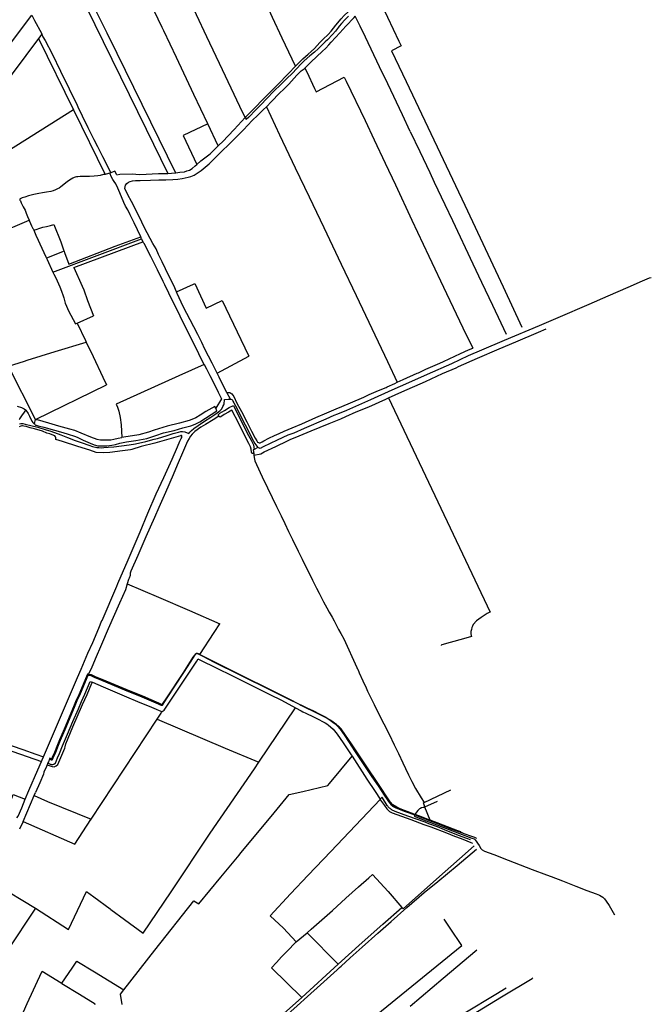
# Model space of a CAD drawing. Header units: inches. Extents: x 210911 to 224988, y 571697 to 586201.
# Tile 161 of 256: x 223217 to 224404, y 574937 to 576786. Entities that reach past the tile are written whole.
import ezdxf

# ---------------------------------------------------------------- set-up
doc = ezdxf.new("R2010")
doc.units = ezdxf.units.IN
doc.header["$MEASUREMENT"] = 0

msp = doc.modelspace()

# ---------------------------------------------------------------- linework, layer by layer
for points in [[(223735.664, 576698.683), (223710.411, 576751.685), (223692.566, 576790.052), (223679.182, 576819.199), (223622.425, 576940.186), (223569.102, 577053.729), (223499.508, 577202.117), (223443.548, 577320.043), (223440.488, 577327.909)], [(223641.391, 576602.459), (223631.453, 576623.345), (223598.701, 576692.142), (223569.326, 576754.069), (223549.57, 576795.313), (223513.371, 576870.963), (223463.975, 576973.91), (223452.365, 576998.691), (223425.201, 577056.148), (223400.35, 577109.266), (223386.361, 577139.166), (223382.896, 577146.097), (223353.089, 577208.309), (223339.575, 577235.554), (223323.806, 577270.905), (223308.911, 577301.966)], [(223164.386, 577172.006), (223455.296, 576580.711), (223496.148, 576497.676)], [(223570.906, 576590.801), (223544.966, 576645.462), (223512.183, 576714.914), (223488.113, 576765.322), (223485.055, 576771.438), (223382.426, 576986.246), (223293.949, 576938.884)], [(223293.949, 576938.884), (223304.667, 576917.179), (223346.798, 576831.076), (223381.362, 576761.756), (223400.013, 576723.439), (223510.331, 576498.573)], [(223735.664, 576698.683), (223743.477, 576706.67), (223749.47, 576712.951), (223759.614, 576721.55), (223765.344, 576726.442), (223771.257, 576732.071), (223776.298, 576737.491), (223781.441, 576743.301), (223787.532, 576749.774), (223796.918, 576758.134), (223802.537, 576764.516), (223811.396, 576775.66), (223821.566, 576787.742), (223827.282, 576793.742), (223834.902, 576801.172), (223841.565, 576808.027), (223843.947, 576809.741), (223847.857, 576813.077), (223853.82, 576819.895), (223860.019, 576826.475), (223869.478, 576836.528)], [(223887.277, 576834.824), (223908.664, 576791.048), (223929.839, 576745.942)], [(223013.109, 576493.548), (223077.517, 576579.367), (223240.171, 576794.981)], [(223240.171, 576794.981), (223245.597, 576784.733), (223258.454, 576760.997), (223259.219, 576758.991)], [(223835.547, 576792.712), (223828.402, 576785.606), (223822.211, 576779.225), (223817.639, 576773.795), (223816.4, 576771.986), (223810.876, 576764.747), (223805.434, 576758.515), (223795.719, 576748.418), (223791.337, 576744.704), (223785.527, 576738.322), (223778.528, 576731.692), (223771.194, 576725.31), (223762.811, 576718.452), (223752.334, 576709.213), (223745.867, 576702.46), (223729.865, 576685.982), (223718.876, 576675.01), (223704.303, 576660.723), (223698.969, 576655.674), (223693.465, 576649.784), (223683.94, 576640.069), (223668.51, 576624.162), (223661.286, 576616.765), (223647.951, 576603.334), (223643.224, 576598.546)], [(223753.556, 576695.461), (223765.101, 576707.327), (223785.719, 576726.56), (223792.643, 576732.715), (223798.359, 576738.858), (223802.94, 576743.781), (223819.096, 576761.784), (223830.329, 576774.093), (223845.722, 576790.174), (223848.118, 576792.864)], [(223951.498, 576576.121), (223936.774, 576607.568), (223909.082, 576666.023), (223893.77, 576697.855), (223867.226, 576753.101), (223857.302, 576774.198), (223848.118, 576792.864)], [(223259.219, 576758.991), (223253.041, 576750.78)], [(223259.219, 576758.991), (223261.137, 576753.958), (223265.093, 576747.364), (223278.279, 576721.98), (223294.433, 576689.673), (223310.257, 576656.377), (223325.293, 576625.731), (223326.883, 576622.498), (223335.183, 576605.621), (223345.732, 576583.863), (223356.941, 576561.446), (223363.538, 576547.869), (223373.098, 576529.408), (223388.746, 576498.806)], [(223253.041, 576750.78), (223129.406, 576586.477), (223163.919, 576520.104)], [(223253.041, 576750.78), (223318.452, 576617.2)], [(223929.839, 576745.942), (223934.142, 576736.913), (223916.368, 576727.765), (223943.607, 576670.088), (224053.816, 576438.056), (224125.926, 576284.767), (224161.317, 576208.653)], [(223641.391, 576602.459), (223656.234, 576617.323), (223677.736, 576639.374), (223688.735, 576650.813), (223701.159, 576663.126), (223723.013, 576685.457), (223734.997, 576698.001), (223735.664, 576698.683)], [(223680.994, 576622.656), (223690.923, 576632.483), (223706.002, 576648.177), (223713.836, 576656.011), (223722.945, 576665.12), (223738.332, 576682.199), (223746.333, 576690.2), (223752.18, 576694.047), (223753.556, 576695.461)], [(223753.556, 576695.461), (223756.873, 576688.486), (223771.731, 576656.808), (223774.514, 576650.929), (223827.375, 576678.37), (223831.08, 576670.717), (223866.711, 576597.109), (223883.668, 576560.344), (223904.249, 576516.508), (223923.423, 576475.781), (223954.642, 576409.938), (223986.474, 576342.232), (224019.614, 576271.852), (224050.317, 576207.316), (224068.779, 576169.126)], [(223318.452, 576617.2), (223163.919, 576520.104)], [(223318.452, 576617.2), (223378.001, 576495.593)], [(223512.169, 576275.176), (223506.953, 576287.066), (223497.721, 576305.068), (223485.188, 576331.201), (223478.571, 576345.511), (223473.648, 576355.666), (223467.954, 576366.129), (223452.108, 576395.544), (223441.799, 576416.623), (223427.533, 576445.003), (223420.917, 576457.62), (223414.916, 576469.006), (223416.147, 576475.469), (223418.916, 576478.546), (223421.994, 576481.008), (223425.225, 576482.547), (223429.533, 576483.777), (223435.226, 576484.239), (223443.997, 576484.239), (223463.41, 576484.872), (223478.643, 576485.334), (223492.183, 576485.488), (223505.416, 576486.103), (223514.706, 576486.79), (223522.553, 576488.021), (223528.554, 576489.098), (223534.093, 576490.329), (223539.017, 576491.714), (223545.325, 576494.483), (223558.25, 576502.792), (223573.325, 576515.808), (223592.763, 576534.784), (223615.074, 576556.172), (223638.15, 576579.206), (223654.614, 576596.593), (223664.984, 576606.833), (223675.844, 576617.558), (223680.994, 576622.656)], [(223680.994, 576622.656), (223705.659, 576569.802), (223735.218, 576508.208), (223761.288, 576453.682), (223788.724, 576395.974), (223821.698, 576327.088), (223849.83, 576268.201), (223879.428, 576206.173), (223908.597, 576144.558), (223927.015, 576105.363)], [(223570.906, 576590.801), (223524.52, 576568.631)], [(223590.541, 576549.427), (223570.906, 576590.801)], [(223590.541, 576549.427), (223592.464, 576551.446), (223598.45, 576557.08), (223620.526, 576579.959), (223641.391, 576602.459)], [(223641.391, 576602.459), (223642.133, 576600.875), (223643.224, 576598.546)], [(223951.498, 576576.121), (223969.27, 576538.708), (223988.173, 576499.061), (223996.427, 576481.185), (224016.369, 576439.406), (224030.58, 576409.292), (224069.074, 576327.929), (224085.251, 576293.614), (224105.816, 576250.171), (224121.779, 576216.826), (224131.749, 576195.739)], [(223524.52, 576568.631), (223550.556, 576514.504)], [(223550.556, 576514.504), (223557.953, 576521.161), (223575.208, 576534.19), (223585.421, 576544.05), (223590.541, 576549.427)], [(223386.856, 576498.157), (223380.05, 576495.821), (223378.001, 576495.593)], [(223388.746, 576498.806), (223386.856, 576498.157)], [(223444.868, 576378.672), (223432.654, 576404.655), (223425.264, 576419.468), (223420.506, 576429.35), (223416.297, 576436.304), (223413.003, 576442.709), (223408.778, 576453.456), (223403.928, 576465.351), (223402.098, 576470.018), (223398.11, 576477.693), (223394.908, 576482.177), (223392.803, 576485.928), (223390.058, 576490.686), (223386.856, 576498.157)], [(223399.914, 576494.619), (223396.539, 576501.48), (223388.746, 576498.806)], [(223399.914, 576494.619), (223405.845, 576496.103), (223430.144, 576496.807), (223436, 576496.332), (223443.173, 576495.751), (223478.036, 576497.159), (223493.531, 576497.511), (223496.148, 576497.676)], [(223496.148, 576497.676), (223509.464, 576498.518), (223510.331, 576498.573)], [(223510.331, 576498.573), (223511.117, 576498.623), (223518.512, 576499.679), (223526.964, 576500.736), (223531.542, 576502.144), (223536.824, 576503.905), (223541.754, 576506.722), (223547.388, 576511.652), (223550.556, 576514.504)], [(223378.001, 576495.593), (223375.241, 576495.287), (223368.831, 576493.898), (223364.023, 576492.936), (223357.505, 576492.295), (223348.958, 576491.868), (223337.306, 576491.77), (223331.109, 576491.663), (223326.942, 576491.343), (223324.271, 576491.022), (223321.707, 576490.381), (223319.57, 576489.74), (223317.22, 576488.565), (223314.228, 576486.534), (223307.393, 576482.103), (223300.555, 576476.761), (223294.679, 576472.38), (223291.367, 576470.03), (223288.375, 576468.32), (223285.063, 576466.611), (223280.362, 576464.688), (223275.767, 576463.512), (223267.651, 576462.295), (223260.492, 576461.334), (223253.44, 576459.838), (223244.252, 576457.701), (223233.888, 576455.243), (223227.403, 576453.23), (223222.168, 576451.841), (223219.39, 576450.452), (223218.214, 576449.704), (223218.001, 576448.956), (223218.001, 576447.567), (223218.748, 576445.964), (223220.351, 576442.438), (223224.304, 576434.532), (223227.51, 576428.442), (223229.764, 576422.6), (223232.329, 576416.509), (223235.293, 576409.533)], [(223149.037, 576373.311), (223170.131, 576382.169), (223235.293, 576409.533)], [(223235.293, 576409.533), (223235.961, 576407.962), (223239.915, 576398.987), (223242.372, 576393.965), (223243.122, 576392.753), (223244.038, 576390.701)], [(223244.038, 576390.701), (223248.462, 576392.363), (223255.074, 576394.527), (223260.95, 576396.343), (223267.895, 576398.053), (223275.481, 576399.976), (223281.771, 576401.685)], [(223244.038, 576390.701), (223247.997, 576381.83), (223251.95, 576372.321), (223255.391, 576365.595), (223266.678, 576340.884), (223267.25, 576339.632), (223267.754, 576338.514)], [(223281.771, 576401.685), (223294.576, 576368.758), (223299.945, 576354.193), (223300.845, 576351.752)], [(223279.619, 576312.225), (223446.635, 576374.556)], [(223300.845, 576351.752), (223300.914, 576351.564), (223301.784, 576349.203), (223309.819, 576327.403), (223396.851, 576361.011), (223444.868, 576378.672)], [(223319.302, 576320.626), (223448.765, 576368.927)], [(223446.635, 576374.556), (223444.868, 576378.672)], [(223446.635, 576374.556), (223448.765, 576368.927)], [(223564.389, 576138.592), (223564.323, 576138.721), (223559.421, 576148.307), (223554.255, 576158.927), (223537.286, 576192.959), (223525.511, 576216.573), (223512.57, 576242.69), (223506.651, 576254.577), (223497.721, 576272.789), (223489.954, 576288.621), (223486.936, 576294.772), (223476.234, 576316.589), (223463.953, 576341.299), (223453.962, 576360.72), (223451.913, 576365.048), (223449.736, 576367.73), (223448.765, 576368.927)], [(223300.845, 576351.752), (223267.754, 576338.514)], [(223267.754, 576338.514), (223267.836, 576338.332), (223268.87, 576336.043), (223279.619, 576312.225)], [(223319.302, 576320.626), (223334.756, 576285.975), (223338.161, 576279.078), (223344.792, 576259.088), (223356.26, 576230.031)], [(223279.619, 576312.225), (223281.434, 576308.204), (223285.36, 576301.264), (223290.168, 576290.473), (223292.946, 576284.276), (223296.151, 576276.476), (223299.249, 576267.929), (223300.662, 576263.832), (223303.226, 576253.789), (223305.577, 576248.126), (223309.103, 576239.685), (223322.316, 576215.156), (223325.47, 576216.538)], [(224404.395, 576301.202), (224400.13, 576300.977), (224387.109, 576295.14), (224360.169, 576283.242), (224322.487, 576267.164), (224286.97, 576251.152), (224228.601, 576226.233), (224193.909, 576211.291), (224128.033, 576183.73), (224085.523, 576165.421), (224060.307, 576154.698), (224028.653, 576140.105), (223983.43, 576120.099), (223948.184, 576104.384), (223916.609, 576090.518), (223876.424, 576072.109), (223831.472, 576052.195), (223814.859, 576045.235), (223807.9, 576042.766), (223792.634, 576036.031), (223752.079, 576018.85), (223732.772, 576010.095), (223721.442, 576006.021), (223701.013, 575996.817), (223674.971, 575984.02), (223669.15, 575980.725)], [(223512.169, 576275.176), (223544.266, 576289.823), (223546.618, 576290.91), (223567.969, 576244.672)], [(223588.578, 576122.313), (223579.358, 576141.097), (223565.663, 576167.254), (223559.663, 576180.179), (223552.053, 576194.976), (223544.514, 576209.44), (223524.819, 576247.599), (223513.569, 576271.987), (223512.169, 576275.176)], [(223567.969, 576244.672), (223598.208, 576258.968)], [(223598.208, 576258.968), (223632.984, 576185.462), (223647.81, 576154.123)], [(223325.47, 576216.538), (223356.26, 576230.031)], [(223325.47, 576216.538), (223341.095, 576183.875), (223342.575, 576180.764)], [(223910.684, 576076.066), (223935.573, 576087.191), (223980.012, 576106.94), (224012.085, 576121.518), (224037.531, 576132.776), (224042.356, 576134.911), (224077.709, 576150.674), (224118.763, 576167.886), (224150.053, 576181.392), (224192.441, 576199.52), (224206.636, 576205.545)], [(223246.871, 576035.559), (223196.409, 576135.606), (223226.651, 576145.222), (223231.798, 576146.806), (223284.298, 576162.967), (223342.575, 576180.764)], [(223342.575, 576180.764), (223355.489, 576153.623), (223373.892, 576115.18), (223380.849, 576100.814)], [(223927.015, 576105.363), (223937.893, 576110.353), (223964.447, 576122.306), (223966.642, 576123.29), (223980.964, 576129.71), (224006.942, 576141.476), (224013.867, 576144.541), (224024.313, 576149.165), (224045.606, 576159.41), (224061.126, 576165.96), (224068.779, 576169.126)], [(223588.578, 576122.313), (223647.81, 576154.123)], [(223564.389, 576138.592), (223516.432, 576117.161), (223398.738, 576064.027), (223401.106, 576058.613), (223403.644, 576051.339), (223406.351, 576039.327), (223408.212, 576025.285), (223409.696, 576001.634)], [(223564.389, 576138.592), (223568.486, 576130.582), (223574.718, 576118.254), (223581.467, 576104.736), (223590.379, 576086.983), (223596.582, 576074.498), (223586.175, 576056.517)], [(223606.962, 576086.252), (223600.63, 576098.224), (223592.321, 576114.687), (223588.578, 576122.313)], [(223246.871, 576035.559), (223380.849, 576100.814)], [(223606.962, 576086.252), (223612.242, 576085.96), (223614.235, 576085.105), (223616.371, 576083.682), (223619.646, 576078.556), (223625.768, 576066.168), (223634.027, 576050.221), (223644.013, 576030.909), (223652.983, 576013.823), (223659.818, 576000.581), (223662.808, 575995.313), (223664.659, 575993.035), (223666.367, 575992.038), (223667.791, 575991.753), (223669.357, 575991.753), (223670.923, 575992.465), (223673.202, 575993.747), (223676.334, 575995.598), (223685.835, 576000.445), (223696.087, 576005.429), (223704.772, 576009.273), (223714.739, 576013.402), (223729.527, 576019.693), (223747.468, 576027.382), (223773.835, 576038.947), (223794.907, 576048.06), (223812.362, 576055.658), (223822.899, 576059.929), (223838.988, 576066.621), (223863.886, 576077.591), (223874.137, 576082.148), (223891.903, 576089.707), (223906.284, 576095.829), (223907.755, 576096.506), (223922.373, 576103.233), (223927.015, 576105.363)], [(223251.302, 576021.012), (223267.101, 576016.324), (223274.009, 576014.144), (223283.08, 576010.782), (223294.7, 576006.398), (223307.279, 576001.64), (223321.72, 575996.302), (223334.869, 575991.818), (223347.415, 575987.368), (223354.244, 575985.024), (223362.338, 575983.152), (223366.007, 575982.644), (223370.594, 575982.542), (223375.895, 575982.744), (223383.743, 575983.356), (223394.446, 575984.376), (223409.097, 575985.968), (223423.062, 575987.6), (223435.229, 575989.64), (223454.741, 575994.366), (223470.133, 575998.238), (223476.603, 576000.078), (223494.543, 576005.48), (223506.163, 576009.15), (223515.643, 576011.902), (223520.128, 576012.718), (223523.389, 576012.82), (223528.078, 576012.208), (223535.064, 576008.912), (223537.427, 576011.836), (223540.178, 576014.588), (223544.969, 576018.664), (223552.819, 576024.474), (223564.449, 576032.116), (223576.681, 576039.962), (223586.3, 576045.986), (223591.091, 576049.554), (223594.353, 576052.304), (223597.105, 576055.364), (223599.245, 576059.644), (223600.978, 576063.008), (223601.462, 576065.05), (223601.895, 576066.88), (223602.201, 576070.45), (223602.201, 576073.146), (223609.516, 576073.856), (223612.37, 576073.856), (223613.617, 576073.669)], [(223613.617, 576073.669), (223606.962, 576086.252)], [(223613.617, 576073.669), (223614.409, 576073.55), (223615.836, 576072.836), (223617.059, 576071.714), (223618.282, 576069.88)], [(223657.549, 575968.436), (223670.761, 575971.286), (223677.101, 575974.456), (223698.999, 575984.959), (223720.457, 575995.123), (223727.029, 575998.628), (223735.351, 576001.609), (223765.493, 576014.112), (223799.16, 576028.122), (223820.93, 576036.963), (223830.189, 576040.802), (223849.944, 576049.558), (223873.304, 576059.44), (223905.595, 576073.792), (223910.684, 576076.066)], [(223910.684, 576076.066), (224101.54, 575673.909), (224101.003, 575673.649), (224095.811, 575671.136), (224084.741, 575663.948), (224075.749, 575657.251), (224069.919, 575650.292), (224068.552, 575647.616), (224067.18, 575644.812), (224066.281, 575641.445), (224065.41, 575637.362), (224065.212, 575633.153), (224065.607, 575630.078), (224066.435, 575627.774), (224051.558, 575623.547), (224026.499, 575616.866), (224010.788, 575612.46), (224009.541, 575611.462), (224009.541, 575610.879)], [(223212.731, 576060.715), (223220.838, 576057.954), (223226.071, 576055.527), (223228.46, 576053.845)], [(223216.623, 576035.625), (223217.743, 576036.807), (223220.397, 576040.376), (223222.959, 576044.31), (223225.246, 576047.421), (223227.459, 576051.355), (223228.46, 576053.845)], [(223228.46, 576053.845), (223228.846, 576053.186), (223233.265, 576046.823), (223235.639, 576041.405), (223240.204, 576032.56), (223242.04, 576029.858), (223243.846, 576028.231), (223245.167, 576027.98), (223245.292, 576027.956)], [(223245.292, 576027.956), (223245.292, 576027.555), (223245.813, 576026.231), (223246.375, 576025.51), (223247.177, 576024.948), (223248.269, 576024.54), (223252.302, 576023.472), (223262.769, 576020.825), (223282.68, 576015.624), (223298.747, 576011.222), (223308.827, 576007.865), (223320.272, 576004.344), (223325.334, 576002.143), (223336.779, 575996.641), (223350.172, 575990.819), (223357.215, 575987.958), (223364.038, 575985.977), (223369.1, 575985.757), (223380.985, 575986.197), (223390.449, 575987.518), (223397.239, 575988.651), (223405.603, 575991.072), (223417.928, 575993.493), (223435.976, 575995.914), (223456.544, 575999.909), (223473.491, 576005.411), (223487.798, 576010.253), (223507.826, 576015.096), (223524.278, 576019.574), (223539.245, 576023.536), (223547.388, 576026.397), (223556.192, 576031.24), (223588.218, 576051.96), (223586.175, 576056.517)], [(223586.175, 576056.517), (223584.225, 576060.01), (223567.175, 576050.493), (223556.335, 576043.857), (223548.356, 576038.896), (223540.795, 576035.326), (223536.004, 576033.547), (223517.996, 576028.774), (223494.78, 576022.804), (223469.904, 576015.475), (223459.401, 576011.446), (223441.3, 576006.92), (223413.234, 576002.316), (223409.696, 576001.634)], [(223591.699, 576041.923), (223591.053, 576042.892), (223591.329, 576044.827), (223593.541, 576047.592), (223602.388, 576052.569), (223611.235, 576057.821), (223618.976, 576061.692), (223631.971, 576036.257), (223647.729, 576005.569), (223652.429, 575996.721), (223656.576, 575988.151), (223658.041, 575979.361)], [(223618.282, 576069.88), (223619.811, 576067.026), (223625.254, 576056.62), (223633.103, 576041.126), (223640.951, 576025.428), (223649.138, 576009.594), (223653.154, 576001.838), (223656.721, 575994.704), (223659.168, 575990.626), (223664.986, 575982.914)], [(223245.292, 576027.956), (223246.871, 576035.559)], [(223246.871, 576035.559), (223250.306, 576035.575), (223271.3, 576028.915), (223290.154, 576023.586), (223311.126, 576018.067), (223320.331, 576015.149), (223332.203, 576010.668), (223350.416, 576002.752), (223362.705, 575998.513), (223369.168, 575997.503), (223380.632, 575997.079), (223388.748, 575997.495), (223394.366, 575998.647), (223402.673, 576000.267), (223409.696, 576001.634)], [(223591.699, 576041.923), (223581.092, 576035.123), (223566.446, 576026.11), (223558.109, 576021.04), (223546.618, 576012.816), (223545.205, 576011.872), (223541.488, 576007.817), (223538.446, 576004.211), (223535.629, 575999.93), (223532.588, 575994.636), (223525.152, 575977.399), (223513.091, 575949.866), (223505.881, 575931.503), (223491.477, 575898.315), (223478.918, 575870.161), (223478.859, 575870.029), (223470.676, 575851.689), (223454.797, 575815.371), (223439.463, 575780.012), (223426.507, 575750.383), (223424.81, 575746.782), (223424.81, 575742.727), (223423.458, 575737.431), (223422.219, 575734.84), (223419.721, 575726.982)], [(223657.332, 575971.839), (223654.918, 575971.839), (223653.535, 575972.116), (223652.982, 575974.051), (223652.153, 575979.58), (223651.047, 575984.004), (223648.006, 575990.639), (223638.882, 576008.61), (223629.206, 576027.963), (223615.935, 576052.845), (223609.576, 576049.527), (223601.559, 576044.551), (223597.135, 576041.51), (223594.094, 576040.127), (223592.159, 576041.233), (223591.699, 576041.923)], [(223245.088, 576017.632), (223236.956, 576019.835), (223229.502, 576022.037), (223225.267, 576023.053), (223222.557, 576023.392), (223221.202, 576023.392), (223219.846, 576023.053), (223216.289, 576021.529)], [(223217.412, 576027.124), (223219.655, 576028.04), (223221.285, 576028.142), (223223.426, 576027.94), (223228.056, 576026.926), (223238.453, 576024.476), (223251.302, 576021.012)], [(223262.068, 575401.808), (223267.805, 575415.019), (223277.043, 575437.325), (223303.514, 575498.407), (223326.39, 575551.27), (223332.699, 575566.817), (223345.774, 575596.685), (223354.787, 575616.964), (223366.409, 575643.571), (223372.066, 575657.743), (223372.26, 575658.193), (223400.046, 575722.779), (223402.153, 575727.676), (223421.134, 575771.893), (223444.129, 575824.631), (223458.573, 575859.35), (223474.163, 575895.61), (223488.483, 575926.847), (223504.013, 575960.943), (223514.039, 575984.263), (223518.635, 575994.606), (223521.114, 575999.675), (223522.015, 576001.816), (223522.24, 576003.844), (223522.128, 576004.632), (223521.339, 576005.308), (223520.438, 576005.195), (223519.376, 576004.735), (223511.107, 576002.244), (223484.849, 575994.791), (223471.466, 575990.894), (223445.437, 575984.581), (223427.988, 575978.821), (223425.786, 575978.482), (223410.539, 575976.449), (223386.856, 575973.4), (223375.506, 575972.553), (223361.106, 575973.739), (223349.417, 575977.974), (223326.533, 575985.039), (223297.904, 575993.847), (223285.199, 575997.913), (223285.199, 576001.132), (223285.029, 576002.995), (223283.677, 576004.904), (223278.426, 576006.937), (223274.36, 576008.292), (223268.431, 576009.986), (223260.13, 576013.544), (223245.088, 576017.632)], [(223664.986, 575982.914), (223658.041, 575979.361)], [(223669.15, 575980.725), (223664.986, 575982.914)], [(223658.041, 575979.361), (223656.295, 575978.468), (223657.33, 575971.868), (223657.332, 575971.839)], [(223657.332, 575971.839), (223657.549, 575968.436)], [(223657.549, 575968.436), (223657.843, 575963.838), (223658.454, 575960.678), (223659.575, 575957.62), (223662.532, 575950.688), (223673.336, 575927.752), (223683.159, 575907.364), (223691.928, 575888.774), (223699.983, 575872.186), (223708.685, 575854.376), (223715.514, 575840.208), (223722.687, 575825.39), (223730.096, 575810.32), (223740.799, 575788.1), (223748.24, 575773.318), (223767.585, 575734.022), (223775.027, 575719.038), (223780.021, 575709.458), (223788.482, 575693.146), (223794.801, 575681.73), (223799.225, 575673.806), (223804.594, 575664.598), (223808.468, 575657.666), (223812.138, 575650.124), (223816.76, 575641.144), (223820.837, 575633.602), (223826.748, 575623.41), (223851.195, 575569.613), (223851.931, 575567.993), (223852.654, 575566.403), (223855.539, 575560.054), (223862.47, 575544.662), (223868.455, 575531.44), (223871.309, 575525.222), (223876.237, 575515.268), (223883.438, 575500.482), (223891.325, 575484.784), (223901.795, 575464.018), (223911.545, 575444.578), (223921.371, 575424.762), (223929.322, 575408.146), (223937.347, 575390.966), (223942.546, 575380.266), (223948.152, 575368.134), (223954.268, 575356.006), (223961.403, 575342.55), (223971.803, 575325.212), (223977.25, 575315.988)], [(223419.721, 575726.982), (223416.023, 575715.35), (223404.881, 575690.51), (223383.944, 575642.552), (223371.396, 575613.003), (223359.342, 575585.402), (223351.55, 575567.12), (223347.945, 575560.248), (223346.697, 575557.1)], [(223419.721, 575726.982), (223478.295, 575701.849), (223536.725, 575676.649), (223593.416, 575651.49)], [(223556.06, 575594.454), (223582.715, 575635.534), (223593.416, 575651.49)], [(223273.415, 575397.509), (223276.345, 575396.608), (223278.372, 575396.27), (223279.048, 575396.834), (223280.4, 575400.101), (223284.456, 575409.226), (223289.324, 575420.919), (223294.056, 575433.199), (223302.713, 575453.313), (223320.455, 575495.153), (223325.637, 575507.771), (223330.482, 575517.798), (223342.988, 575547.743), (223345.938, 575555.185), (223351.1, 575554.497), (223358.85, 575551.175), (223371.214, 575545.824), (223414.319, 575528.074), (223447.289, 575514.505), (223473.135, 575503.389), (223477.748, 575501.359), (223481.624, 575499.698), (223483.469, 575499.145), (223484.761, 575498.96), (223485.683, 575499.329), (223494.356, 575512.8), (223526.044, 575560.629), (223544.023, 575588.598), (223547.345, 575593.396), (223548.636, 575595.241), (223549.928, 575595.979), (223551.22, 575595.979), (223552.696, 575595.61), (223561.738, 575590.997), (223583.144, 575580.109), (223630.017, 575556.571), (223692.975, 575525.243), (223720.643, 575511.625), (223743.699, 575500.011), (223745.554, 575499.077), (223756.996, 575493.725), (223767.929, 575488.533), (223782.692, 575481.152), (223791.365, 575476.538), (223798.377, 575472.479), (223803.544, 575469.157), (223808.711, 575465.282), (223814.062, 575460.3), (223819.598, 575454.21), (223828.516, 575441.218)], [(223346.697, 575557.1), (223351.636, 575556.443), (223359.539, 575553.056), (223372.016, 575547.656), (223416.745, 575529.238), (223448.022, 575516.367), (223474.03, 575505.181), (223478.616, 575503.163), (223482.304, 575501.582), (223483.9, 575501.104), (223486.06, 575500.839), (223493.947, 575513.088), (223525.622, 575560.898), (223543.607, 575588.876), (223546.972, 575593.736), (223548.289, 575595.619), (223549.796, 575596.479), (223551.281, 575596.479), (223552.871, 575596.081), (223556.06, 575594.454)], [(223556.06, 575594.454), (223561.287, 575591.788), (223583.449, 575580.515), (223630.131, 575557.073), (223693.195, 575525.692), (223720.865, 575512.073), (223744.009, 575500.414), (223745.753, 575499.536), (223757.201, 575494.181), (223768.143, 575488.985), (223782.927, 575481.593), (223791.615, 575476.971), (223798.64, 575472.904), (223801.079, 575471.335), (223803.831, 575469.566), (223809.034, 575465.665), (223809.133, 575465.572)], [(223485.149, 575487.298), (223489.12, 575489.595), (223534.121, 575557.375), (223550.047, 575581.907), (223552.693, 575585.945), (223553.191, 575585.69), (223558.571, 575582.931), (223585.463, 575569.632), (223618.457, 575553.203), (223653.409, 575536.124), (223687.496, 575518.928), (223709.193, 575508.723), (223735.564, 575494.16)], [(223346.697, 575557.1), (223344.654, 575557.373), (223341.151, 575548.537), (223328.657, 575518.619), (223323.81, 575508.588), (223318.615, 575495.937), (223300.892, 575454.142), (223292.207, 575433.962), (223287.468, 575421.664), (223282.626, 575410.035), (223278.564, 575400.895), (223277.727, 575398.872), (223277.153, 575398.501), (223276.807, 575398.559), (223274.209, 575399.358), (223273.415, 575397.509)], [(223269.056, 575386.856), (223278.458, 575383.895), (223282.121, 575383.436), (223286.113, 575385.207), (223289.127, 575387.792), (223294.848, 575401.07), (223301.997, 575418.193), (223302.865, 575421.016), (223304.269, 575426.631), (223317.526, 575458.234), (223335.774, 575500.157), (223344.265, 575519.355), (223353.332, 575540.475), (223353.982, 575541.99)], [(223284.482, 575390.344), (223288.523, 575399.853), (223292.115, 575408.255), (223298.07, 575422.701), (223301.893, 575431.467), (223307.464, 575444.576), (223317.592, 575468.552), (223327.839, 575492.181), (223333.652, 575505.725), (223339.655, 575519.844), (223349.905, 575543.755), (223353.982, 575541.99)], [(223353.982, 575541.99), (223374.349, 575533.49), (223417.981, 575514.988), (223438.748, 575506.139), (223465.137, 575495.065), (223473.916, 575491.336), (223479.583, 575489.144), (223484.84, 575487.119), (223485.149, 575487.298)], [(222893.771, 575511.079), (222897.153, 575510.581), (222918.828, 575506.97), (222951.581, 575501.656), (222976.705, 575498.071), (222991.047, 575496.162), (222999.497, 575494.683), (223007.594, 575491.944), (223016.581, 575488.445), (223036.824, 575481.181), (223057.781, 575473.679), (223080.57, 575465.628), (223101.766, 575458.483), (223124.118, 575450.487), (223150.723, 575441.263), (223185.249, 575429.063), (223223.402, 575415.729), (223247.976, 575407.116), (223262.068, 575401.808)], [(223475.722, 575472.85), (223483.208, 575484.201), (223484.21, 575485.738), (223485.101, 575487.185), (223485.149, 575487.298)], [(223666.597, 575392.019), (223735.564, 575494.16)], [(223735.564, 575494.16), (223746.296, 575488.233), (223749.665, 575486.668), (223755.042, 575484.171), (223769.324, 575476.938), (223779.522, 575471.839), (223786.61, 575468.203), (223791.199, 575465.634), (223794.774, 575463.76), (223797.727, 575461.464), (223801.39, 575458.431), (223806.441, 575453.729), (223813.886, 575444.866), (223825.562, 575428.082), (223840.522, 575405.622), (223842.175, 575403.08)], [(223351.952, 575285.183), (223475.722, 575472.85)], [(223475.722, 575472.85), (223603.854, 575418.589), (223666.597, 575392.019)], [(223809.133, 575465.572), (223814.414, 575460.656), (223819.991, 575454.521), (223828.938, 575441.486), (223848.543, 575411.894), (223879.819, 575364.997), (223892.568, 575346.11), (223902.869, 575330.659), (223909.541, 575320.466), (223912.667, 575316.052), (223915.583, 575312.225), (223918.447, 575309.899), (223924.271, 575306.986), (223942.048, 575300.135), (223960.206, 575293.343)], [(223814.744, 575460.931), (223812.917, 575462.53), (223811.046, 575464.077), (223809.133, 575465.572)], [(223823.038, 575452.917), (223821.778, 575454.374), (223820.467, 575455.784), (223819.106, 575457.147), (223817.698, 575458.46), (223816.243, 575459.722), (223814.744, 575460.931)], [(223960.469, 575293.88), (223958.969, 575294.456), (223945.696, 575299.472), (223932.538, 575304.405), (223926.175, 575307.251), (223918.553, 575311.764), (223913.892, 575317.253), (223909.836, 575323.414), (223892.906, 575348.63), (223867.183, 575387.094), (223840.957, 575426.189), (223823.038, 575452.917)], [(223122.742, 575440.804), (223135.073, 575436.523), (223163.84, 575426.445), (223204.54, 575412.242), (223258.256, 575393.03)], [(223828.516, 575441.218), (223848.076, 575411.693), (223879.405, 575364.717), (223892.154, 575345.83), (223902.487, 575330.329), (223909.131, 575320.18), (223912.268, 575315.751), (223915.22, 575311.876), (223918.173, 575309.477), (223924.078, 575306.524)], [(223227.641, 575322.453), (223227.751, 575322.729), (223234.848, 575338.727), (223251.457, 575377.371), (223258.256, 575393.03)], [(223258.256, 575393.03), (223259.853, 575396.707), (223262.068, 575401.808)], [(223269.807, 575388.691), (223269.056, 575386.856)], [(223270.574, 575390.564), (223269.807, 575388.691)], [(223273.415, 575397.509), (223271.328, 575392.408), (223270.574, 575390.564)], [(223270.574, 575390.564), (223274.902, 575388.52)], [(223274.902, 575388.52), (223275.585, 575388.21), (223276.294, 575387.965), (223277.023, 575387.789), (223277.765, 575387.682), (223278.514, 575387.645), (223279.263, 575387.68), (223280.006, 575387.785), (223280.735, 575387.96), (223281.444, 575388.203), (223282.128, 575388.512), (223282.779, 575388.884), (223283.392, 575389.316), (223283.961, 575389.804), (223284.482, 575390.344)], [(223502.154, 575148.631), (223575.419, 575258.649), (223658.971, 575379.811), (223666.597, 575392.019)], [(223796.727, 575348.352), (223799.788, 575352.043), (223842.175, 575403.08)], [(223842.175, 575403.08), (223870.034, 575360.247), (223885.644, 575336.826), (223894.803, 575322.501)], [(223269.056, 575386.856), (223267.918, 575384.072), (223263.074, 575373.37), (223262.398, 575369.426), (223255.413, 575353.316), (223247.325, 575335.348)], [(223244.695, 575329.168), (223247.325, 575335.348)], [(223554.262, 575125.769), (223595.639, 575176.05), (223629.75, 575217.361), (223633.279, 575221.69), (223661.932, 575256.283), (223695.526, 575296.939), (223723.758, 575331.12), (223749.69, 575337.253), (223796.727, 575348.352)], [(223977.25, 575315.988), (224027.744, 575339.947)], [(223191.76, 575294.351), (223205.362, 575331.011), (223227.641, 575322.453)], [(223211.835, 575287.289), (223214.516, 575290.863), (223221.216, 575306.281), (223227.641, 575322.453)], [(223224.015, 575280.563), (223244.695, 575329.168)], [(223244.695, 575329.168), (223269.907, 575318.395), (223351.952, 575285.183)], [(223895.108, 575322.026), (223801.872, 575224.573), (223759.762, 575179.67), (223726.478, 575145.047), (223688.227, 575103.582), (223713.197, 575080.21), (223737.271, 575054.835)], [(223894.803, 575322.501), (223898.405, 575326.294)], [(223894.803, 575322.501), (223895.108, 575322.026)], [(223895.108, 575322.026), (223895.792, 575320.958), (223902.686, 575310.71), (223907.134, 575304.525), (223909.597, 575301.836), (223912.657, 575299.482), (223917.309, 575297.156), (223926.454, 575293.727), (223952.217, 575284.246), (223976.854, 575275.101), (223989.961, 575270.486), (224019.418, 575259.097), (224034.768, 575253.339), (224047.276, 575248.602), (224057.531, 575244.388), (224065.381, 575241.285), (224068.51, 575239.852)], [(223908.098, 575310.694), (223899.113, 575325.14), (223898.405, 575326.294)], [(223978.853, 575308.257), (223976.013, 575315.401), (223977.25, 575315.988)], [(223978.853, 575308.257), (224002.544, 575318.623)], [(223923.344, 575299.243), (223921.854, 575299.853), (223920.395, 575300.531), (223918.968, 575301.277), (223917.578, 575302.087), (223916.227, 575302.962), (223914.917, 575303.899), (223913.653, 575304.895), (223912.437, 575305.949), (223911.27, 575307.058), (223910.157, 575308.221), (223909.099, 575309.433), (223908.098, 575310.694)], [(224064.582, 575246.05), (224058.019, 575248.521), (224042.368, 575254.526), (224015.643, 575265.024), (224002.89, 575270.56), (223986.273, 575276.475), (223979.596, 575279.218), (223946.941, 575290.749), (223923.344, 575299.243)], [(223924.078, 575306.524), (223941.793, 575299.697), (223959.987, 575292.897)], [(223979.061, 575307.733), (223978.221, 575307.096), (223975.877, 575306.792), (223973.023, 575306.18), (223971.494, 575305.974), (223970.475, 575305.262), (223968.64, 575304.14), (223965.786, 575301.082), (223963.34, 575298.126), (223961.403, 575295.784), (223960.469, 575293.88)], [(223979.061, 575307.733), (223978.853, 575308.257)], [(223988.902, 575282.982), (223979.061, 575307.733)], [(223224.015, 575280.563), (223216.894, 575265.925)], [(223224.015, 575280.563), (223320.928, 575238.142), (223351.327, 575284.235), (223351.612, 575284.667), (223351.952, 575285.183)], [(223959.987, 575292.897), (223958.753, 575290.38), (223981.28, 575282.022), (223988.09, 575279.226), (224017.549, 575268.118), (224043.817, 575258.298), (224067.199, 575249.6), (224071.481, 575247.868), (224073.594, 575246.058), (224080.934, 575235.662), (224084.298, 575229.954), (224086.744, 575227.404), (224091.025, 575225.162), (224108.56, 575218.436), (224135.548, 575208.172), (224180.438, 575190.5), (224207.492, 575180.2), (224215.952, 575177.244), (224237.364, 575168.954), (224262.555, 575159.36), (224283.45, 575151.208), (224300.447, 575144.514), (224306.766, 575142.168), (224310.129, 575140.436), (224313.493, 575138.498), (224316.551, 575135.238), (224319.786, 575130.814), (224324.883, 575122.66), (224329.98, 575114.3), (224335.334, 575105.648)], [(223960.206, 575293.343), (223959.987, 575292.897)], [(223960.206, 575293.343), (223960.251, 575293.434)], [(223960.469, 575293.88), (223960.251, 575293.434)], [(223960.251, 575293.434), (223969.612, 575289.462), (223997.355, 575278.85), (224027.92, 575267.059), (224049.03, 575259.432), (224062.523, 575254.429), (224072.225, 575250.942), (224074.499, 575249.881), (224075.896, 575248.807)], [(223960.251, 575293.434), (223969.831, 575289.914), (223989.074, 575282.553)], [(223988.902, 575282.982), (223983.293, 575285.112), (223972.393, 575289.299), (223960.469, 575293.88)], [(223989.074, 575282.553), (223988.902, 575282.982)], [(224046.408, 575260.997), (224040.743, 575263.151), (224021.334, 575270.559), (224002.067, 575277.986), (223988.902, 575282.982)], [(223989.074, 575282.553), (223997.462, 575279.344), (224028.125, 575267.516), (224049.251, 575259.884), (224049.677, 575259.726)], [(223403.699, 574610.877), (223658.799, 574863.387), (223675.36, 574878.253), (223693.122, 574893.955), (223739.005, 574934.594), (223758.287, 574952.08), (223782.99, 574974.138), (223814.137, 575001.81), (223818.652, 575006.305), (223821.409, 575009.05), (223838.527, 575024.494), (223861.243, 575044.798), (223890.588, 575070.796), (223915.46, 575092.547), (223945.191, 575118.9), (223977.239, 575147.601), (224002.916, 575167.647), (224039.243, 575197.828), (224075.59, 575228.662)], [(223935.394, 575119.434), (223937.897, 575116.519), (224001.027, 575172.272), (224043.622, 575210.658), (224071.451, 575235.211)], [(223757.801, 575071.491), (223765.358, 575078.53), (223805.538, 575113.681), (223830.511, 575136.444), (223853.936, 575157.694), (223873.412, 575174.633), (223880.752, 575181.398), (223910.006, 575149.011), (223935.394, 575119.434)], [(223172.283, 575162.804), (223247.411, 575118.002)], [(223247.411, 575118.002), (223309.195, 575077.905), (223320.304, 575101.473), (223343.18, 575149.42), (223357.093, 575139.472), (223387.483, 575116.87), (223388.941, 575115.194)], [(223388.941, 575115.194), (223414.616, 575096.761), (223449.542, 575070.866), (223502.154, 575148.631)], [(223413.1, 574964.334), (223471.387, 575038.818), (223544.658, 575131.768)], [(223544.658, 575131.768), (223554.262, 575125.769)], [(223247.411, 575118.002), (223193.658, 575037.677), (223160.769, 575058.231)], [(223816.019, 575012.675), (223861.275, 575053.199), (223900.068, 575087.865), (223935.394, 575119.434)], [(223626.418, 574745.12), (223699.628, 574764.385), (224048.06, 575048.073), (224026.652, 575080.602), (224015.294, 575097.167)], [(223737.271, 575054.835), (223757.801, 575071.491)], [(223757.801, 575071.491), (223816.019, 575012.675)], [(223737.271, 575054.835), (223734.886, 575052.5), (223721.282, 575038.643), (223709.633, 575026.41), (223699.76, 575016.106), (223690.5, 575005.756), (223747.572, 574950.17)], [(223951.337, 574934.114), (224013.554, 574986.703), (224076.662, 575039.691)], [(223296.643, 574976.643), (223296.929, 574977.064), (223315.866, 575004.911), (223324.819, 575018.508), (223357.923, 574998.491), (223413.1, 574964.334)], [(223747.572, 574950.17), (223816.019, 575012.675)], [(223219.938, 574913.081), (223231.66, 574938.565), (223259.022, 574998.468)], [(223259.022, 574998.468), (223259.511, 574999.539)], [(223259.511, 574999.539), (223295.414, 574977.401), (223296.643, 574976.643)], [(223999.367, 574876.824), (224066.213, 574916.867), (224122.816, 574951.301), (224180.177, 574985.961), (224181.864, 574987.005)], [(223296.643, 574976.643), (223329.894, 574956.138), (223359.333, 574937.987)], [(223409.945, 574937.231), (223406.932, 574956.452), (223413.1, 574964.334)], [(223977.883, 574901.876), (223979.482, 574902.845), (223982.613, 574902.994), (223986.35, 574902.499), (223990.129, 574901.377), (223995.658, 574898.198), (224004.349, 574892.167), (224053.979, 574921.574), (224111.964, 574956.214), (224131.588, 574968.127)], [(223399.368, 574615.208), (223548.167, 574762.791), (223601.635, 574815.464), (223628.266, 574841.838), (223655.134, 574868.385), (223692.721, 574901.293), (223735.676, 574939.307), (223747.572, 574950.17)], [(223358.606, 574936.911), (223359.333, 574937.987)]]:
    msp.add_lwpolyline(points)

doc.saveas('drawing.dxf')
